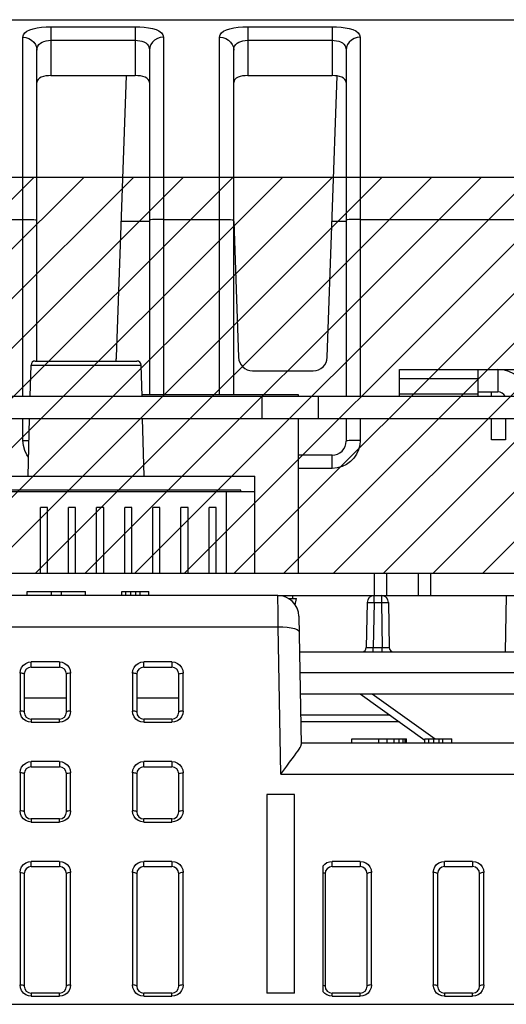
# Model space of a CAD drawing. Extents: x 0 to 420, y 0 to 297.
# Tile 33 of 67: x 304 to 317, y 99 to 127. Entities that reach past the tile are written whole.
import ezdxf

# ---------------------------------------------------------------- set-up
doc = ezdxf.new("R2010")
doc.units = 0
doc.header["$LTSCALE"] = 23.1
doc.layers.get('0').update_dxf_attribs({"linetype": 'CONTINUOUS'})
doc.layers.add('ALL_AXIS', color=7, linetype='CONTINUOUS')
doc.layers.add('ALL_FEATURES', color=7, linetype='CONTINUOUS')

msp = doc.modelspace()

# ---------------------------------------------------------------- linework, layer by layer
at = {"color": 7, "linetype": 'CONTINUOUS'}
for p, q in [((286.652, 122.555), (326.812, 122.555)), ((286.652, 111.275), (326.812, 111.275))]:
    msp.add_line(p, q, dxfattribs=at)
at = {"color": 2, "linetype": 'CONTINUOUS'}
for p, q in [((292.698, 111.275), (303.978, 122.555)), ((294.112, 111.275), (305.392, 122.555)), ((295.526, 111.275), (306.806, 122.555)), ((296.94, 111.275), (308.22, 122.555)), ((298.355, 111.275), (309.635, 122.555)), ((299.769, 111.275), (311.049, 122.555)), ((301.183, 111.275), (312.463, 122.555)), ((302.597, 111.275), (313.877, 122.555)), ((304.011, 111.275), (315.291, 122.555)), ((305.426, 111.275), (316.706, 122.555)), ((306.84, 111.275), (318.12, 122.555)), ((308.254, 111.275), (319.534, 122.555)), ((309.668, 111.275), (320.948, 122.555)), ((311.083, 111.275), (322.363, 122.555)), ((312.497, 111.275), (323.777, 122.555)), ((313.911, 111.275), (325.191, 122.555)), ((315.325, 111.275), (326.605, 122.555)), ((316.739, 111.275), (326.812, 121.348))]:
    msp.add_line(p, q, dxfattribs=at)
at = {"layer": 'ALL_AXIS', "color": 7, "linetype": 'CONTINUOUS'}
for p, q in [((289.533, 111.275), (326.691, 111.275)), ((313.999, 111.275), (313.999, 110.635)), ((314.906, 111.275), (314.906, 110.635)), ((310.909, 110.635), (326.68, 110.635))]:
    msp.add_line(p, q, dxfattribs=at)
at = {"layer": 'ALL_AXIS', "color": 9, "linetype": 'CONTINUOUS'}
for p, q in [((313.652, 111.275), (313.652, 110.635)), ((315.252, 111.275), (315.252, 110.635))]:
    msp.add_line(p, q, dxfattribs=at)
at = {"layer": 'ALL_FEATURES', "color": 7, "linetype": 'CONTINUOUS'}
for p, q in [((288.832, 127.035), (351.273, 127.035)), ((304.052, 117.315), (304.052, 126.169)), ((307.252, 126.169), (307.252, 116.355)), ((309.652, 116.355), (309.652, 126.169)), ((312.852, 126.169), (312.852, 116.315)), ((304.452, 125.444), (306.852, 125.444)), ((306.316, 117.421), (306.597, 125.444)), ((310.052, 125.444), (312.452, 125.444)), ((312.316, 117.421), (312.596, 125.432)), ((309.653, 121.286), (309.788, 117.421)), ((304.004, 117.315), (306.9, 117.315)), ((303.861, 116.315), (303.884, 117.198)), ((307.043, 116.315), (307.02, 117.198)), ((310.188, 117.035), (311.917, 117.035)), ((317.172, 117.075), (318.472, 117.075)), ((316.612, 116.435), (317.172, 116.435)), ((316.992, 116.315), (316.992, 116.435)), ((311.5, 116.355), (307.042, 116.355)), ((310.452, 116.315), (310.452, 115.675)), ((311.5, 116.315), (311.5, 116.355)), ((312.052, 116.315), (312.052, 115.675)), ((283.092, 115.675), (331.708, 115.675)), ((303.801, 114.035), (303.844, 115.675)), ((307.103, 114.035), (307.06, 115.675)), ((311.5, 111.275), (311.5, 115.675)), ((312.852, 115.675), (312.852, 115.035)), ((316.992, 115.075), (316.992, 115.675)), ((317.392, 115.675), (317.392, 115.075)), ((317.392, 115.075), (316.992, 115.075)), ((312.452, 114.635), (311.5, 114.635)), ((287.852, 114.035), (310.252, 114.035)), ((310.252, 111.275), (310.252, 114.035)), ((287.852, 113.595), (310.252, 113.595)), ((309.852, 113.635), (288.252, 113.635)), ((309.452, 111.275), (309.452, 113.595)), ((309.852, 113.595), (309.852, 113.635)), ((304.152, 111.275), (304.152, 113.145)), ((304.352, 113.145), (304.152, 113.145)), ((304.352, 111.275), (304.352, 113.145)), ((304.952, 111.275), (304.952, 113.145)), ((305.152, 113.145), (304.952, 113.145)), ((305.152, 111.275), (305.152, 113.145)), ((305.752, 111.275), (305.752, 113.145)), ((305.952, 113.145), (305.752, 113.145)), ((305.952, 111.275), (305.952, 113.145)), ((306.552, 111.275), (306.552, 113.145)), ((306.752, 113.145), (306.552, 113.145)), ((306.752, 111.275), (306.752, 113.145)), ((307.352, 111.275), (307.352, 113.145)), ((307.552, 113.145), (307.352, 113.145)), ((307.552, 111.275), (307.552, 113.145)), ((308.152, 111.275), (308.152, 113.145)), ((308.352, 113.145), (308.152, 113.145)), ((308.352, 111.275), (308.352, 113.145)), ((308.952, 111.275), (308.952, 113.145)), ((309.152, 113.145), (308.952, 113.145)), ((309.152, 111.275), (309.152, 113.145)), ((310.909, 110.635), (290.655, 110.635)), ((303.775, 110.635), (303.775, 110.755)), ((303.775, 110.755), (305.437, 110.755)), ((304.459, 110.755), (304.459, 110.635)), ((304.753, 110.635), (304.753, 110.755)), ((305.437, 110.635), (305.437, 110.755)), ((306.47, 110.635), (306.47, 110.755)), ((306.47, 110.755), (307.238, 110.755)), ((306.582, 110.635), (306.582, 110.755)), ((306.726, 110.635), (306.726, 110.755)), ((306.87, 110.635), (306.87, 110.755)), ((306.982, 110.755), (306.982, 110.635)), ((307.238, 110.635), (307.238, 110.755)), ((311.202, 110.555), (311.438, 110.555)), ((311.338, 110.555), (311.338, 110.635)), ((311.4, 110.374), (311.438, 110.555)), ((317.408, 110.634), (317.38, 109.035)), ((313.449, 110.439), (313.426, 109.153)), ((314.056, 110.439), (314.078, 109.153)), ((311.509, 110.046), (311.573, 106.393)), ((311.527, 109.035), (350.408, 109.035)), ((303.892, 108.595), (304.692, 108.595)), ((307.092, 108.595), (307.892, 108.595)), ((303.692, 108.395), (303.692, 107.315)), ((304.892, 107.315), (304.892, 108.395)), ((306.892, 108.395), (306.892, 107.315)), ((308.092, 107.315), (308.092, 108.395)), ((350.407, 108.435), (311.537, 108.435)), ((304.892, 107.717), (303.692, 107.717)), ((308.092, 107.717), (306.892, 107.717)), ((311.548, 107.835), (350.407, 107.835)), ((313.252, 107.835), (315.096, 106.518)), ((304.692, 107.115), (303.892, 107.115)), ((307.892, 107.115), (307.092, 107.115)), ((314.372, 107.035), (311.562, 107.035)), ((313.016, 106.435), (313.016, 106.555)), ((313.016, 106.555), (314.568, 106.555)), ((313.784, 106.435), (313.784, 106.555)), ((314.024, 106.435), (314.024, 106.555)), ((314.216, 106.435), (314.216, 106.555)), ((314.36, 106.435), (314.36, 106.555)), ((314.472, 106.435), (314.472, 106.555)), ((314.536, 106.435), (314.536, 106.555)), ((314.568, 106.435), (314.568, 106.555)), ((315.096, 106.435), (315.096, 106.555)), ((315.096, 106.555), (315.864, 106.555)), ((315.208, 106.435), (315.208, 106.555)), ((315.352, 106.435), (315.352, 106.555)), ((315.496, 106.435), (315.496, 106.555)), ((315.608, 106.435), (315.608, 106.555)), ((315.864, 106.435), (315.864, 106.555)), ((350.406, 106.435), (311.572, 106.435)), ((303.892, 105.755), (304.692, 105.755)), ((307.092, 105.755), (307.892, 105.755)), ((303.692, 105.555), (303.692, 104.475)), ((304.892, 104.475), (304.892, 105.555)), ((306.892, 105.555), (306.892, 104.475)), ((308.092, 104.475), (308.092, 105.555)), ((310.592, 104.966), (310.592, 99.315)), ((311.382, 104.966), (310.592, 104.966)), ((311.382, 99.315), (311.382, 104.966)), ((304.692, 104.275), (303.892, 104.275)), ((307.892, 104.275), (307.092, 104.275)), ((303.892, 102.915), (304.692, 102.915)), ((307.092, 102.915), (307.892, 102.915)), ((312.192, 102.933), (312.192, 99.36)), ((312.452, 102.915), (313.252, 102.915)), ((315.652, 102.915), (316.452, 102.915)), ((303.692, 102.715), (303.692, 99.515)), ((304.892, 99.515), (304.892, 102.715)), ((306.892, 102.715), (306.892, 99.515)), ((308.092, 99.515), (308.092, 102.715)), ((312.252, 102.715), (312.252, 99.515)), ((313.452, 99.515), (313.452, 102.715)), ((315.452, 102.715), (315.452, 99.515)), ((316.652, 99.515), (316.652, 102.715)), ((304.692, 99.315), (303.892, 99.315)), ((307.892, 99.315), (307.092, 99.315)), ((311.382, 99.315), (310.592, 99.315)), ((313.252, 99.315), (312.452, 99.315)), ((316.452, 99.315), (315.652, 99.315)), ((282.872, 98.995), (334.032, 98.995))]:
    msp.add_line(p, q, dxfattribs=at)
at = {"layer": 'ALL_FEATURES', "color": 9, "linetype": 'CONTINUOUS'}
for p, q in [((304.452, 126.834), (304.452, 125.444)), ((304.452, 126.834), (306.852, 126.834)), ((306.852, 126.834), (306.852, 125.444)), ((310.052, 126.834), (310.052, 125.444)), ((310.052, 126.834), (312.452, 126.834)), ((312.452, 126.834), (312.452, 125.444)), ((303.652, 116.315), (303.652, 126.536)), ((307.652, 126.536), (307.652, 116.355)), ((309.252, 116.355), (309.252, 126.536)), ((313.252, 126.536), (313.252, 116.315)), ((304.452, 126.448), (306.852, 126.448)), ((310.052, 126.448), (312.452, 126.448)), ((288.554, 121.349), (303.652, 121.349)), ((307.252, 121.286), (306.451, 121.286)), ((307.652, 121.349), (309.252, 121.349)), ((312.852, 121.286), (312.451, 121.286)), ((313.252, 121.349), (351.551, 121.349)), ((303.884, 117.198), (307.02, 117.198)), ((317.172, 117.075), (317.172, 116.435)), ((314.372, 116.817), (316.612, 116.817)), ((314.372, 116.385), (316.612, 116.385)), ((303.652, 115.056), (303.652, 115.675)), ((313.252, 115.675), (313.252, 115.056)), ((312.452, 114.256), (312.452, 114.635)), ((312.452, 114.256), (311.5, 114.256)), ((313.649, 110.439), (313.649, 110.635)), ((313.856, 110.635), (313.856, 110.439)), ((313.649, 110.439), (313.626, 109.153)), ((313.649, 110.439), (313.856, 110.439)), ((313.856, 110.439), (313.878, 109.153)), ((290.647, 109.746), (310.917, 109.746)), ((310.99, 105.546), (310.917, 109.746)), ((313.626, 109.035), (313.626, 109.153)), ((313.626, 109.153), (313.878, 109.153)), ((313.878, 109.035), (313.878, 109.153)), ((303.892, 108.595), (303.892, 108.746)), ((304.692, 108.746), (303.892, 108.746)), ((304.692, 108.746), (304.692, 108.595)), ((307.092, 108.595), (307.092, 108.746)), ((307.892, 108.746), (307.092, 108.746)), ((307.892, 108.746), (307.892, 108.595)), ((303.572, 108.426), (303.572, 107.346)), ((305.012, 107.346), (305.012, 108.427)), ((306.772, 108.426), (306.772, 107.346)), ((308.212, 107.346), (308.212, 108.426)), ((313.591, 107.835), (315.383, 106.555)), ((303.892, 107.115), (303.892, 107.026)), ((304.692, 107.026), (304.692, 107.115)), ((307.092, 107.115), (307.092, 107.026)), ((307.892, 107.115), (307.892, 107.026)), ((314.102, 107.228), (311.558, 107.228)), ((303.892, 107.026), (304.692, 107.026)), ((307.092, 107.026), (307.892, 107.026)), ((303.892, 105.755), (303.892, 105.906)), ((304.692, 105.906), (303.892, 105.906)), ((304.692, 105.906), (304.692, 105.755)), ((307.092, 105.755), (307.092, 105.906)), ((307.892, 105.906), (307.092, 105.906)), ((307.892, 105.906), (307.892, 105.755)), ((303.572, 105.586), (303.572, 104.506)), ((305.012, 104.506), (305.012, 105.586)), ((306.772, 105.586), (306.772, 104.506)), ((308.212, 104.506), (308.212, 105.586)), ((310.99, 105.546), (350.406, 105.546)), ((303.892, 104.275), (303.892, 104.186)), ((303.892, 104.186), (304.692, 104.186)), ((304.692, 104.186), (304.692, 104.275)), ((307.092, 104.186), (307.092, 104.275)), ((307.092, 104.186), (307.892, 104.186)), ((307.892, 104.186), (307.892, 104.275)), ((303.892, 102.915), (303.892, 103.066)), ((304.692, 103.066), (303.892, 103.066)), ((304.692, 103.066), (304.692, 102.915)), ((307.092, 102.915), (307.092, 103.066)), ((307.892, 103.066), (307.092, 103.066)), ((307.892, 103.066), (307.892, 102.915)), ((312.452, 102.915), (312.452, 103.066)), ((313.252, 103.066), (312.452, 103.066)), ((313.252, 103.066), (313.252, 102.915)), ((315.652, 102.915), (315.652, 103.066)), ((316.452, 103.066), (315.652, 103.066)), ((316.452, 103.066), (316.452, 102.915)), ((303.572, 102.746), (303.572, 99.546)), ((305.012, 99.546), (305.012, 102.747)), ((306.772, 102.746), (306.772, 99.546)), ((308.212, 99.546), (308.212, 102.747)), ((313.572, 99.546), (313.572, 102.747)), ((315.332, 102.746), (315.332, 99.546)), ((316.772, 99.546), (316.772, 102.747)), ((303.892, 99.315), (303.892, 99.226)), ((304.692, 99.226), (304.692, 99.315)), ((307.092, 99.226), (307.092, 99.315)), ((307.892, 99.226), (307.892, 99.315)), ((312.452, 99.226), (312.452, 99.315)), ((313.252, 99.226), (313.252, 99.315)), ((315.652, 99.315), (315.652, 99.226)), ((316.452, 99.226), (316.452, 99.315)), ((303.892, 99.226), (304.692, 99.226)), ((307.092, 99.226), (307.892, 99.226)), ((312.452, 99.226), (313.252, 99.226)), ((315.652, 99.226), (316.452, 99.226))]:
    msp.add_line(p, q, dxfattribs=at)
at = {"layer": 'ALL_FEATURES', "color": 3, "linetype": 'CONTINUOUS'}
for p, q in [((314.372, 116.315), (314.372, 117.075)), ((314.372, 117.075), (317.172, 117.075)), ((316.612, 116.315), (316.612, 117.075)), ((283.092, 116.315), (331.719, 116.315))]:
    msp.add_line(p, q, dxfattribs=at)
at = {"layer": 'ALL_FEATURES', "color": 9, "linetype": 'CONTINUOUS'}
for points in [[(303.652, 126.536), (303.666, 126.601), (303.705, 126.659), (303.766, 126.708), (303.847, 126.747), (303.945, 126.779), (304.055, 126.803), (304.178, 126.82), (304.313, 126.831), (304.452, 126.834)], [(306.852, 126.834), (306.98, 126.831), (307.106, 126.822), (307.227, 126.807), (307.34, 126.784), (307.441, 126.753), (307.526, 126.714), (307.593, 126.665), (307.637, 126.605), (307.652, 126.536)], [(309.252, 126.536), (309.266, 126.601), (309.305, 126.659), (309.366, 126.708), (309.447, 126.747), (309.545, 126.779), (309.655, 126.803), (309.778, 126.82), (309.913, 126.831), (310.052, 126.834)], [(312.452, 126.834), (312.58, 126.831), (312.706, 126.822), (312.827, 126.807), (312.94, 126.784), (313.041, 126.753), (313.126, 126.714), (313.193, 126.665), (313.237, 126.605), (313.252, 126.536)], [(303.652, 126.536), (303.741, 126.526), (303.826, 126.499), (303.902, 126.456), (303.965, 126.398), (304.012, 126.328), (304.042, 126.251), (304.052, 126.169)], [(307.652, 126.536), (307.563, 126.526), (307.479, 126.499), (307.403, 126.456), (307.339, 126.398), (307.292, 126.328), (307.262, 126.251), (307.252, 126.169)], [(309.252, 126.536), (309.341, 126.526), (309.426, 126.499), (309.502, 126.456), (309.565, 126.398), (309.612, 126.328), (309.642, 126.251), (309.652, 126.169)], [(313.252, 126.536), (313.163, 126.526), (313.079, 126.499), (313.003, 126.456), (312.939, 126.398), (312.892, 126.328), (312.862, 126.251), (312.852, 126.169)], [(304.052, 126.169), (304.059, 126.23), (304.078, 126.284), (304.109, 126.329), (304.15, 126.367), (304.199, 126.396), (304.253, 126.418), (304.315, 126.435), (304.382, 126.444), (304.452, 126.448)], [(306.852, 126.448), (306.916, 126.445), (306.979, 126.436), (307.04, 126.422), (307.096, 126.401), (307.147, 126.372), (307.189, 126.336), (307.223, 126.29), (307.245, 126.234), (307.252, 126.169)], [(309.652, 126.169), (309.659, 126.23), (309.678, 126.284), (309.709, 126.329), (309.75, 126.367), (309.799, 126.396), (309.853, 126.418), (309.915, 126.435), (309.982, 126.444), (310.052, 126.448)], [(312.452, 126.448), (312.516, 126.445), (312.579, 126.436), (312.64, 126.422), (312.696, 126.401), (312.747, 126.372), (312.789, 126.336), (312.823, 126.29), (312.845, 126.234), (312.852, 126.169)], [(303.652, 121.349), (303.741, 121.349), (303.826, 121.347), (303.902, 121.345), (303.965, 121.341), (304.012, 121.337), (304.042, 121.333), (304.052, 121.328)], [(307.652, 121.349), (307.563, 121.349), (307.479, 121.347), (307.403, 121.345), (307.339, 121.341), (307.292, 121.337), (307.262, 121.333), (307.252, 121.328)], [(309.252, 121.349), (309.341, 121.349), (309.426, 121.347), (309.502, 121.345), (309.565, 121.341), (309.612, 121.337), (309.642, 121.333), (309.652, 121.328)], [(313.252, 121.349), (313.163, 121.349), (313.079, 121.347), (313.003, 121.345), (312.939, 121.341), (312.892, 121.337), (312.862, 121.333), (312.852, 121.328)], [(303.815, 114.577), (303.768, 114.642), (303.706, 114.768), (303.666, 114.909), (303.652, 115.056)], [(303.652, 115.056), (303.741, 115.056), (303.826, 115.054), (303.828, 115.054)], [(313.252, 115.056), (313.24, 114.915), (313.204, 114.783), (313.146, 114.658), (313.068, 114.546), (312.973, 114.449), (312.861, 114.369), (312.737, 114.309), (312.599, 114.27), (312.452, 114.256)], [(313.252, 115.056), (313.163, 115.056), (313.079, 115.054), (313.003, 115.052), (312.939, 115.048), (312.892, 115.044), (312.862, 115.04), (312.852, 115.035)], [(310.917, 109.746), (310.916, 109.956), (310.915, 110.148), (310.914, 110.315), (310.912, 110.451), (310.911, 110.552), (310.91, 110.614), (310.909, 110.635)], [(313.449, 110.439), (313.456, 110.439), (313.476, 110.44), (313.507, 110.44), (313.549, 110.44), (313.597, 110.439), (313.649, 110.439)], [(313.856, 110.439), (313.907, 110.439), (313.956, 110.44), (313.997, 110.44), (314.029, 110.44), (314.049, 110.439), (314.056, 110.439)], [(310.917, 109.746), (311.048, 109.744), (311.175, 109.735), (311.29, 109.718), (311.385, 109.695), (311.457, 109.667), (311.502, 109.635), (311.517, 109.601)], [(313.426, 109.153), (313.431, 109.153), (313.446, 109.152), (313.469, 109.152), (313.5, 109.152), (313.537, 109.152), (313.581, 109.153), (313.626, 109.153)], [(313.878, 109.153), (313.922, 109.153), (313.964, 109.152), (314.001, 109.152), (314.033, 109.152), (314.057, 109.152), (314.073, 109.153), (314.078, 109.153)], [(303.572, 108.426), (303.584, 108.511), (303.617, 108.589), (303.668, 108.655), (303.734, 108.705), (303.811, 108.736), (303.892, 108.746)], [(304.692, 108.746), (304.773, 108.736), (304.85, 108.705), (304.916, 108.655), (304.968, 108.589), (305.001, 108.511), (305.012, 108.427)], [(306.772, 108.426), (306.784, 108.511), (306.817, 108.589), (306.868, 108.655), (306.934, 108.705), (307.011, 108.736), (307.092, 108.746)], [(307.892, 108.746), (307.973, 108.736), (308.05, 108.705), (308.116, 108.655), (308.168, 108.589), (308.201, 108.511), (308.212, 108.426)], [(303.692, 108.395), (303.686, 108.405), (303.669, 108.413), (303.643, 108.42), (303.609, 108.425), (303.572, 108.426)], [(305.012, 108.426), (304.975, 108.425), (304.942, 108.42), (304.915, 108.413), (304.898, 108.405), (304.892, 108.395)], [(306.892, 108.395), (306.886, 108.405), (306.869, 108.413), (306.843, 108.42), (306.809, 108.425), (306.772, 108.426)], [(308.092, 108.395), (308.098, 108.404), (308.115, 108.413), (308.142, 108.42), (308.176, 108.425), (308.212, 108.426)], [(303.692, 107.315), (303.687, 107.324), (303.67, 107.333), (303.642, 107.34), (303.608, 107.345), (303.572, 107.346)], [(303.892, 107.026), (303.812, 107.037), (303.735, 107.067), (303.668, 107.117), (303.617, 107.185), (303.584, 107.263), (303.572, 107.346)], [(305.012, 107.346), (305.001, 107.263), (304.968, 107.185), (304.916, 107.117), (304.849, 107.067), (304.772, 107.037), (304.692, 107.026)], [(305.012, 107.346), (304.976, 107.345), (304.942, 107.34), (304.915, 107.333), (304.898, 107.324), (304.892, 107.315)], [(306.892, 107.315), (306.887, 107.324), (306.87, 107.333), (306.842, 107.34), (306.808, 107.345), (306.772, 107.346)], [(307.092, 107.026), (307.012, 107.037), (306.935, 107.067), (306.868, 107.117), (306.817, 107.185), (306.784, 107.263), (306.772, 107.346)], [(308.212, 107.346), (308.201, 107.263), (308.168, 107.185), (308.116, 107.117), (308.049, 107.067), (307.972, 107.037), (307.892, 107.026)], [(308.212, 107.346), (308.176, 107.345), (308.142, 107.34), (308.115, 107.333), (308.098, 107.324), (308.092, 107.315)], [(303.572, 105.586), (303.584, 105.671), (303.617, 105.749), (303.668, 105.815), (303.734, 105.865), (303.811, 105.896), (303.892, 105.906)], [(304.692, 105.906), (304.773, 105.896), (304.85, 105.865), (304.916, 105.815), (304.968, 105.749), (305.001, 105.671), (305.012, 105.586)], [(306.772, 105.586), (306.784, 105.671), (306.817, 105.749), (306.868, 105.815), (306.934, 105.865), (307.011, 105.896), (307.092, 105.906)], [(307.892, 105.906), (307.973, 105.896), (308.05, 105.865), (308.116, 105.815), (308.168, 105.749), (308.201, 105.671), (308.212, 105.586)], [(303.692, 105.555), (303.686, 105.565), (303.669, 105.573), (303.643, 105.58), (303.609, 105.585), (303.572, 105.586)], [(304.892, 105.555), (304.898, 105.564), (304.915, 105.573), (304.942, 105.58), (304.976, 105.585), (305.012, 105.586)], [(306.892, 105.555), (306.886, 105.565), (306.869, 105.573), (306.843, 105.58), (306.809, 105.585), (306.772, 105.586)], [(308.092, 105.555), (308.098, 105.564), (308.115, 105.573), (308.142, 105.58), (308.176, 105.585), (308.212, 105.586)], [(303.692, 104.475), (303.687, 104.484), (303.67, 104.493), (303.642, 104.5), (303.608, 104.505), (303.572, 104.506)], [(303.892, 104.186), (303.812, 104.197), (303.735, 104.227), (303.668, 104.277), (303.617, 104.345), (303.584, 104.423), (303.572, 104.506)], [(305.012, 104.506), (305.001, 104.423), (304.968, 104.345), (304.916, 104.277), (304.849, 104.227), (304.772, 104.197), (304.692, 104.186)], [(305.012, 104.506), (304.976, 104.505), (304.942, 104.5), (304.915, 104.493), (304.898, 104.484), (304.892, 104.475)], [(306.892, 104.475), (306.887, 104.484), (306.87, 104.493), (306.842, 104.5), (306.808, 104.505), (306.772, 104.506)], [(307.092, 104.186), (307.012, 104.197), (306.935, 104.227), (306.868, 104.277), (306.817, 104.345), (306.784, 104.423), (306.772, 104.506)], [(308.212, 104.506), (308.201, 104.423), (308.168, 104.345), (308.116, 104.277), (308.049, 104.227), (307.972, 104.197), (307.892, 104.186)], [(308.212, 104.506), (308.176, 104.505), (308.142, 104.5), (308.115, 104.493), (308.098, 104.484), (308.092, 104.475)], [(303.572, 102.746), (303.584, 102.831), (303.617, 102.909), (303.668, 102.975), (303.734, 103.025), (303.811, 103.056), (303.892, 103.066)], [(304.692, 103.066), (304.773, 103.056), (304.85, 103.025), (304.916, 102.975), (304.968, 102.909), (305.001, 102.831), (305.012, 102.747)], [(306.772, 102.746), (306.784, 102.831), (306.817, 102.909), (306.868, 102.975), (306.934, 103.025), (307.011, 103.056), (307.092, 103.066)], [(307.892, 103.066), (307.973, 103.056), (308.05, 103.025), (308.116, 102.975), (308.168, 102.909), (308.201, 102.831), (308.212, 102.747)], [(312.192, 102.933), (312.244, 102.989), (312.307, 103.031), (312.378, 103.057), (312.452, 103.066)], [(313.252, 103.066), (313.333, 103.056), (313.41, 103.025), (313.476, 102.975), (313.528, 102.909), (313.561, 102.831), (313.572, 102.747)], [(315.332, 102.746), (315.344, 102.831), (315.377, 102.909), (315.428, 102.975), (315.494, 103.025), (315.571, 103.056), (315.652, 103.066)], [(316.452, 103.066), (316.533, 103.056), (316.61, 103.025), (316.676, 102.975), (316.728, 102.909), (316.761, 102.831), (316.772, 102.747)], [(303.572, 102.746), (303.608, 102.745), (303.642, 102.74), (303.67, 102.733), (303.687, 102.724), (303.692, 102.715)], [(305.012, 102.746), (304.975, 102.745), (304.942, 102.74), (304.915, 102.733), (304.898, 102.725), (304.892, 102.715)], [(306.892, 102.715), (306.886, 102.725), (306.869, 102.733), (306.843, 102.74), (306.809, 102.745), (306.772, 102.746)], [(308.212, 102.746), (308.175, 102.745), (308.142, 102.74), (308.115, 102.733), (308.098, 102.725), (308.092, 102.715)], [(312.192, 102.742), (312.224, 102.735), (312.245, 102.726), (312.252, 102.715)], [(313.572, 102.746), (313.535, 102.745), (313.502, 102.74), (313.475, 102.733), (313.458, 102.725), (313.452, 102.715)], [(315.452, 102.715), (315.446, 102.725), (315.429, 102.733), (315.403, 102.74), (315.369, 102.745), (315.332, 102.746)], [(316.772, 102.746), (316.735, 102.745), (316.702, 102.74), (316.675, 102.733), (316.658, 102.725), (316.652, 102.715)], [(303.892, 99.226), (303.812, 99.237), (303.735, 99.267), (303.668, 99.317), (303.617, 99.385), (303.584, 99.463), (303.572, 99.546)], [(303.692, 99.515), (303.687, 99.524), (303.67, 99.533), (303.642, 99.54), (303.608, 99.545), (303.572, 99.546)], [(305.012, 99.546), (305.001, 99.463), (304.968, 99.385), (304.916, 99.317), (304.849, 99.267), (304.772, 99.237), (304.692, 99.226)], [(305.012, 99.546), (304.976, 99.545), (304.942, 99.54), (304.915, 99.533), (304.898, 99.524), (304.892, 99.515)], [(307.092, 99.226), (307.012, 99.237), (306.935, 99.267), (306.868, 99.317), (306.817, 99.385), (306.784, 99.463), (306.772, 99.546)], [(306.892, 99.515), (306.887, 99.524), (306.87, 99.533), (306.842, 99.54), (306.808, 99.545), (306.772, 99.546)], [(308.212, 99.546), (308.201, 99.463), (308.168, 99.385), (308.116, 99.317), (308.049, 99.267), (307.972, 99.237), (307.892, 99.226)], [(308.212, 99.546), (308.176, 99.545), (308.142, 99.54), (308.115, 99.533), (308.098, 99.524), (308.092, 99.515)], [(312.192, 99.542), (312.224, 99.535), (312.245, 99.526), (312.252, 99.515)], [(313.572, 99.546), (313.561, 99.463), (313.528, 99.385), (313.476, 99.317), (313.409, 99.267), (313.332, 99.237), (313.252, 99.226)], [(313.572, 99.546), (313.536, 99.545), (313.502, 99.54), (313.475, 99.533), (313.458, 99.524), (313.452, 99.515)], [(315.652, 99.226), (315.572, 99.237), (315.495, 99.267), (315.428, 99.317), (315.377, 99.385), (315.344, 99.463), (315.332, 99.546)], [(315.452, 99.515), (315.447, 99.524), (315.43, 99.533), (315.402, 99.54), (315.368, 99.545), (315.332, 99.546)], [(316.772, 99.546), (316.761, 99.463), (316.728, 99.385), (316.676, 99.317), (316.609, 99.267), (316.532, 99.237), (316.452, 99.226)], [(316.772, 99.546), (316.736, 99.545), (316.702, 99.54), (316.675, 99.533), (316.658, 99.524), (316.652, 99.515)], [(312.452, 99.226), (312.377, 99.235), (312.306, 99.262), (312.243, 99.304), (312.192, 99.36)]]:
    msp.add_lwpolyline(points, dxfattribs=at)
at = {"layer": 'ALL_FEATURES', "color": 7, "linetype": 'CONTINUOUS'}
for points in [[(304.452, 125.444), (304.378, 125.441), (304.305, 125.432), (304.237, 125.416), (304.176, 125.395), (304.124, 125.366), (304.085, 125.332), (304.061, 125.293), (304.052, 125.249)], [(307.252, 125.249), (307.244, 125.293), (307.219, 125.332), (307.18, 125.366), (307.128, 125.395), (307.067, 125.416), (306.999, 125.432), (306.927, 125.441), (306.852, 125.444)], [(310.052, 125.444), (309.978, 125.441), (309.905, 125.432), (309.837, 125.416), (309.776, 125.395), (309.724, 125.366), (309.685, 125.332), (309.661, 125.293), (309.652, 125.249)], [(312.852, 125.249), (312.844, 125.293), (312.819, 125.332), (312.78, 125.366), (312.728, 125.395), (312.667, 125.416), (312.599, 125.432), (312.527, 125.441), (312.452, 125.444)], [(310.99, 105.546), (311.077, 105.666), (311.162, 105.78), (311.241, 105.887), (311.314, 105.983), (311.378, 106.069), (311.433, 106.143), (311.478, 106.207), (311.514, 106.261), (311.541, 106.306), (311.559, 106.342), (311.57, 106.371), (311.573, 106.393)]]:
    msp.add_lwpolyline(points, dxfattribs=at)
for centre, radius, start, end in [((304.004, 117.195), 0.12, 90, 178.5), ((305.917, 117.435), 0.4, 342.4637, 358), ((306.9, 117.195), 0.12, 1.5, 90), ((310.188, 117.435), 0.4, 182, 270), ((311.917, 117.435), 0.4, 270, 358), ((317.172, 116.195), 0.24, 30.1902, 90), ((312.452, 115.035), 0.4, 270, 360), ((310.909, 110.035), 0.6, 1, 90), ((313.649, 110.435), 0.2, 90, 179), ((313.856, 110.435), 0.2, 1, 90), ((313.306, 109.155), 0.12, 270, 359), ((314.198, 109.155), 0.12, 181, 270), ((303.892, 108.395), 0.2, 90, 180), ((304.692, 108.395), 0.2, 0, 90), ((307.092, 108.395), 0.2, 90, 180), ((307.892, 108.395), 0.2, 0, 90), ((303.892, 107.315), 0.2, 180, 270), ((304.692, 107.315), 0.2, 270, 360), ((307.092, 107.315), 0.2, 180, 270), ((307.892, 107.315), 0.2, 270, 360), ((303.892, 105.555), 0.2, 90, 180), ((304.692, 105.555), 0.2, 0, 90), ((307.092, 105.555), 0.2, 90, 180), ((307.892, 105.555), 0.2, 0, 90), ((303.892, 104.475), 0.2, 180, 270), ((304.692, 104.475), 0.2, 270, 360), ((307.092, 104.475), 0.2, 180, 270), ((307.892, 104.475), 0.2, 270, 360), ((303.892, 102.715), 0.2, 90, 180), ((304.692, 102.715), 0.2, 0, 90), ((307.092, 102.715), 0.2, 90, 180), ((307.892, 102.715), 0.2, 0, 90), ((312.452, 102.715), 0.2, 90, 180), ((313.252, 102.715), 0.2, 0, 90), ((315.652, 102.715), 0.2, 90, 180), ((316.452, 102.715), 0.2, 0, 90), ((303.892, 99.515), 0.2, 180, 270), ((304.692, 99.515), 0.2, 270, 360), ((307.092, 99.515), 0.2, 180, 270), ((307.892, 99.515), 0.2, 270, 360), ((312.452, 99.515), 0.2, 180, 270), ((313.252, 99.515), 0.2, 270, 360), ((315.652, 99.515), 0.2, 180, 270), ((316.452, 99.515), 0.2, 270, 360)]:
    msp.add_arc(centre, radius, start, end, dxfattribs=at)
at = {"layer": 'ALL_FEATURES', "color": 3, "linetype": 'CONTINUOUS'}
msp.add_arc((317.172, 116.195), 0.88, 7.9144, 90, dxfattribs=at)

doc.saveas('drawing.dxf')
